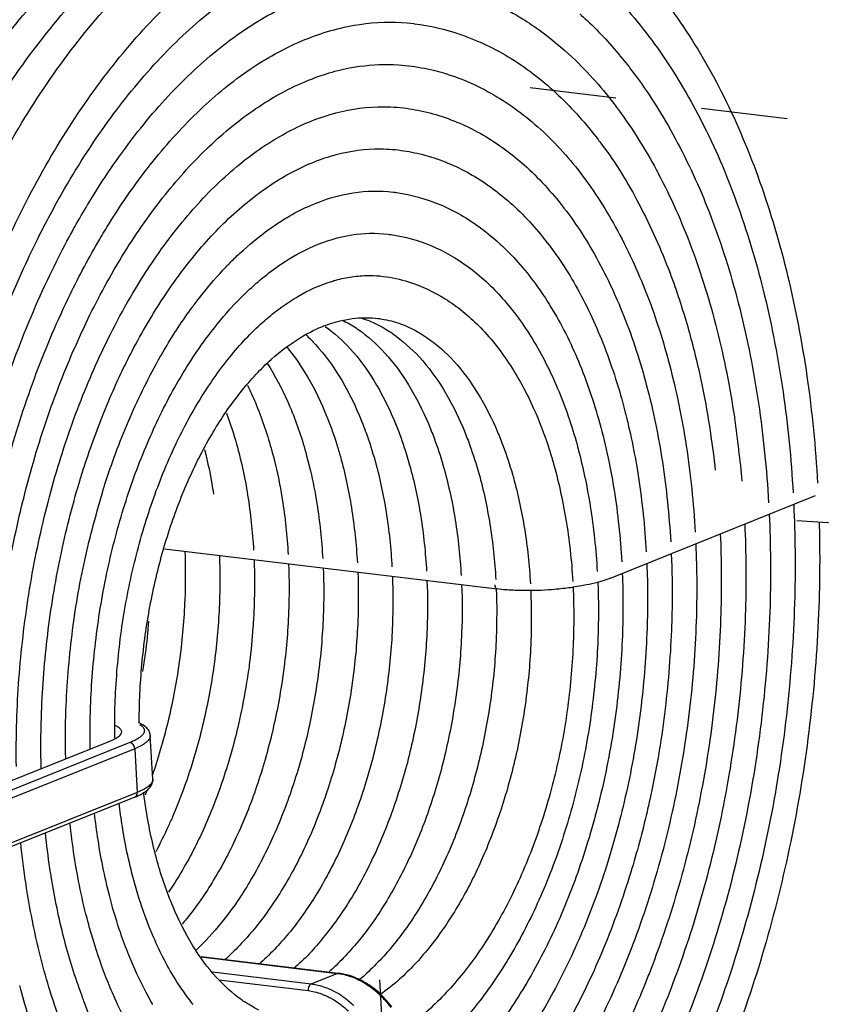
# Model space of a CAD drawing. Header units: inches. Extents: x -4 to 262, y 56 to 231.
# Tile 100 of 162: x 110.86 to 111.98, y 182.78 to 184.15. Entities that reach past the tile are written whole.
import ezdxf

# ---------------------------------------------------------------- set-up
doc = ezdxf.new("R2010")
doc.units = ezdxf.units.IN
doc.header["$LTSCALE"] = 1.2
doc.header["$MEASUREMENT"] = 0
doc.linetypes.add('DASHED', pattern=[0.2, 0.1, -0.1])
doc.layers.get('0').update_dxf_attribs({"linetype": 'CONTINUOUS'})
doc.layers.add('02___PRT_ALL_AXES', color=7, linetype='CONTINUOUS')

msp = doc.modelspace()

# ---------------------------------------------------------------- linework, layer by layer
at = {"color": 7, "linetype": 'Continuous'}
for p, q in [((111.3958, 184.1434), (111.4034, 184.1428)), ((111.4034, 184.1428), (111.4127, 184.1419)), ((111.4127, 184.1419), (111.4134, 184.1418)), ((111.4127, 184.1419), (111.4134, 184.1418)), ((111.3233, 184.0802), (111.3373, 184.0825)), ((111.3916, 184.0845), (111.4056, 184.0832)), ((111.4055, 184.0832), (111.4058, 184.0832)), ((111.2208, 183.8019), (111.2265, 183.806)), ((111.2265, 183.806), (111.2288, 183.8075)), ((111.2175, 183.7995), (111.2208, 183.8019)), ((111.3701, 183.7901), (111.3704, 183.79)), ((111.0655, 183.7618), (111.0686, 183.7665)), ((111.0686, 183.7665), (111.0705, 183.7693)), ((111.1097, 183.7537), (111.1179, 183.7643)), ((111.1571, 183.7442), (111.1645, 183.7523)), ((111.1645, 183.7523), (111.1685, 183.7565)), ((111.1685, 183.7565), (111.1705, 183.7585)), ((111.2205, 183.741), (111.223, 183.7429)), ((111.223, 183.7429), (111.2293, 183.7476)), ((111.6833, 183.5369), (111.6847, 183.5303)), ((111.6863, 183.37), (111.9719, 183.4848)), ((112.0471, 183.4433), (111.9457, 183.4497)), ((111.0658, 183.411), (111.529, 183.3549)), ((111.6776, 183.3669), (111.6682, 183.3641)), ((111.6863, 183.37), (111.6776, 183.3669)), ((111.5378, 183.3539), (111.529, 183.3549)), ((111.586, 183.3529), (111.5751, 183.3526)), ((111.6435, 183.3587), (111.634, 183.3572)), ((110.9921, 183.1441), (110.998, 183.1469)), ((111.0497, 183.09), (111.0463, 183.151)), ((110.7693, 183.0546), (110.9921, 183.1441)), ((111.0178, 183.141), (110.7884, 183.0488)), ((111.0322, 183.136), (111.0246, 183.1326)), ((111.0246, 183.1326), (110.7905, 183.0385)), ((111.0246, 183.1326), (111.0281, 183.0717)), ((111.0281, 183.0717), (110.794, 182.9776)), ((111.0246, 183.0651), (110.7943, 182.9726)), ((111.1169, 182.8431), (111.3078, 182.82)), ((111.1172, 182.8427), (111.3064, 182.8198)), ((111.1327, 182.8218), (111.2701, 182.8052)), ((111.2701, 182.8052), (111.3064, 182.8198)), ((111.3078, 182.82), (111.3064, 182.8198)), ((111.3064, 182.8198), (111.3077, 182.8196)), ((111.1423, 182.8107), (111.2659, 182.7958)), ((111.2701, 182.8052), (111.2718, 182.805)), ((111.3746, 182.652), (111.3656, 182.811)), ((110.9513, 182.7881), (110.949, 182.7944)), ((110.9986, 182.7812), (110.9936, 182.7926)), ((111.0471, 182.7811), (111.0404, 182.7934)), ((111.0483, 182.779), (111.0471, 182.7811)), ((111.0498, 182.7764), (111.0483, 182.779)), ((111.1061, 182.7765), (111.1038, 182.7793))]:
    msp.add_line(p, q, dxfattribs=at)
at = {"color": 4, "linetype": 'DASHED'}
msp.add_line((112.6471, 183.9226), (111.5575, 184.0547), dxfattribs=at)
at = {"color": 7, "linetype": 'Continuous'}
for points, start_tangent, end_tangent in [([(110.8919, 183.8468), (110.9274, 183.9127), (110.9912, 184.0107), (111.0606, 184.0943), (111.1343, 184.1622), (111.2112, 184.2132), (111.2899, 184.2464), (111.3565, 184.2598)], (0.448132, 0.893967), (0.994983, 0.100045)), ([(111.6103, 184.2499), (111.62, 184.2431), (111.6932, 184.1792), (111.7592, 184.0972), (111.8141, 184.0039)], (0.827392, -0.561624), (0.451167, -0.892439)), ([(110.9333, 183.8446), (110.9682, 183.9047), (111.033, 183.9966), (111.103, 184.0731), (111.1769, 184.1329), (111.2537, 184.1749), (111.3314, 184.1981), (111.4018, 184.2021)], (0.474914, 0.880032), (0.998234, -0.05941)), ([(111.4205, 184.2004), (111.4888, 184.1846), (111.5641, 184.1486), (111.589, 184.1318)], (0.992389, -0.123139), (0.808279, -0.5888)), ([(111.6438, 184.1557), (111.654, 184.1463), (111.7029, 184.0933)], (0.743723, -0.668488), (0.631241, -0.775587)), ([(110.9759, 183.8418), (110.9894, 183.8641), (111.0501, 183.9503), (111.1157, 184.0221), (111.185, 184.0783), (111.2569, 184.1178), (111.3298, 184.1396), (111.3958, 184.1434)], (0.506528, 0.862224), (0.998248, -0.059165)), ([(111.4134, 184.1418), (111.4776, 184.1269), (111.5484, 184.0932), (111.6142, 184.042), (111.6692, 183.9805)], (0.992391, -0.123126), (0.606196, -0.795316)), ([(111.589, 184.1318), (111.6335, 184.0948)], (0.808279, -0.5888), (0.727066, -0.686567)), ([(111.6335, 184.0948), (111.6945, 184.0261)], (0.727066, -0.686567), (0.601368, -0.798972)), ([(111.7029, 184.0933), (111.7213, 184.0696), (111.7799, 183.9757), (111.7829, 183.97)], (0.631241, -0.775587), (0.460638, -0.887588)), ([(110.9826, 183.7755), (111.0105, 183.8234), (111.0672, 183.904), (111.1285, 183.9712), (111.1931, 184.0236), (111.2602, 184.0606), (111.3233, 184.0802)], (0.47894, 0.877847), (0.981968, 0.189046)), ([(111.3373, 184.0825), (111.3916, 184.0845)], (0.990306, 0.138904), (0.997818, -0.066022)), ([(111.4058, 184.0832), (111.4404, 184.0769), (111.4541, 184.0732)], (0.992623, -0.121242), (0.958961, -0.283537)), ([(111.4541, 184.0732), (111.472, 184.0673)], (0.958961, -0.283537), (0.939789, -0.341756)), ([(111.472, 184.0673), (111.511, 184.05), (111.5773, 184.0052), (111.6377, 183.9428), (111.6905, 183.8643), (111.7344, 183.7718), (111.738, 183.7627)], (0.939789, -0.341756), (0.356808, -0.934178)), ([(111.0255, 183.7727), (111.0487, 183.8091), (111.1056, 183.8831), (111.1666, 183.9429), (111.2306, 183.9873), (111.2965, 184.0154), (111.3626, 184.0262), (111.3984, 184.0246)], (0.515849, 0.85668), (0.99277, -0.120032)), ([(111.3984, 184.0246), (111.4309, 184.0187), (111.4968, 183.9937), (111.5586, 183.9519), (111.6149, 183.8939), (111.6642, 183.8209), (111.7051, 183.7347), (111.7368, 183.6377), (111.7586, 183.532), (111.7702, 183.4203)], (0.992742, -0.120263), (0.056642, -0.998395)), ([(111.6945, 184.0261), (111.6977, 184.0218), (111.7505, 183.938)], (0.601368, -0.798972), (0.473803, -0.880631)), ([(111.8141, 184.0039), (111.8165, 183.9992), (111.8641, 183.8869), (111.9009, 183.7628), (111.9265, 183.6292), (111.9405, 183.4887)], (0.451167, -0.892439), (0.056642, -0.998395)), ([(111.6692, 183.9805), (111.6741, 183.9741), (111.7261, 183.8909), (111.7693, 183.7944), (111.7939, 183.7197)], (0.606196, -0.795316), (0.275078, -0.961422)), ([(111.7829, 183.97), (111.8286, 183.8668), (111.8662, 183.7453), (111.8923, 183.6137), (111.9064, 183.475)], (0.460638, -0.887588), (0.056642, -0.998395)), ([(111.0705, 183.7693), (111.121, 183.8349), (111.1774, 183.8902), (111.2364, 183.9313), (111.2972, 183.9574), (111.3582, 183.9675), (111.3913, 183.966)], (0.561891, 0.827212), (0.992772, -0.120017)), ([(111.3913, 183.966), (111.4215, 183.9605), (111.4826, 183.9374), (111.5399, 183.8987), (111.5921, 183.845), (111.6379, 183.7774), (111.6758, 183.6976), (111.7052, 183.6078), (111.7234, 183.5224)], (0.992741, -0.120268), (0.164179, -0.986431)), ([(111.7505, 183.938), (111.753, 183.9333), (111.7989, 183.8306), (111.8345, 183.7161), (111.8588, 183.5944)], (0.473803, -0.880631), (0.148712, -0.988881)), ([(111.1703, 183.8217), (111.2122, 183.8562), (111.27, 183.8892), (111.3286, 183.9064), (111.3841, 183.9074)], (0.729665, 0.683804), (0.992815, -0.119662)), ([(111.3841, 183.9074), (111.389, 183.9067), (111.449, 183.8901), (111.5058, 183.8576), (111.5578, 183.8097), (111.6037, 183.7473), (111.6418, 183.6721), (111.6712, 183.5865), (111.6833, 183.5369)], (0.992797, -0.119806), (0.206337, -0.978481)), ([(110.7238, 183.1501), (110.7323, 183.2772), (110.7518, 183.4159), (110.7818, 183.5512), (110.8216, 183.6808), (110.8705, 183.8021), (110.8919, 183.8468)], (0.030522, 0.999534), (0.448132, 0.893967)), ([(111.2288, 183.8075), (111.2732, 183.832), (111.3265, 183.8478), (111.377, 183.8488)], (0.829931, 0.557866), (0.992815, -0.119658)), ([(111.377, 183.8488), (111.3815, 183.8482), (111.4364, 183.833), (111.4884, 183.8034), (111.536, 183.7597), (111.578, 183.7026), (111.6129, 183.634), (111.6399, 183.5558), (111.6429, 183.5444)], (0.992796, -0.119814), (0.251183, -0.96794)), ([(110.758, 183.0565), (110.7578, 183.1495), (110.7672, 183.2869), (110.7876, 183.4233), (110.8187, 183.5559), (110.8599, 183.6821), (110.91, 183.7991), (110.9333, 183.8446)], (-0.029838, 0.999555), (0.474914, 0.880032)), ([(110.792, 183.155), (110.8008, 183.2839), (110.82, 183.412), (110.8492, 183.5366), (110.8877, 183.6551), (110.9348, 183.7649), (110.9759, 183.8418)], (0.02707, 0.999634), (0.506528, 0.862224)), ([(111.1516, 183.8032), (111.1568, 183.8086), (111.1703, 183.8217)], (0.691158, 0.722704), (0.729665, 0.683804)), ([(111.1179, 183.7643), (111.1516, 183.8032)], (0.620209, 0.784437), (0.691158, 0.722704)), ([(111.1705, 183.7585), (111.2175, 183.7995)], (0.700709, 0.713447), (0.805757, 0.592246)), ([(111.3239, 183.7891), (111.347, 183.7912)], (0.987204, 0.159463), (0.999745, 0.022591)), ([(111.347, 183.7912), (111.3522, 183.7913), (111.3701, 183.7901)], (0.999745, 0.022591), (0.992552, -0.121819)), ([(111.2293, 183.7476), (111.2515, 183.7621), (111.2984, 183.7831)], (0.811003, 0.585042), (0.955067, 0.29639)), ([(111.2984, 183.7831), (111.3017, 183.7841), (111.3239, 183.7891)], (0.955067, 0.29639), (0.987204, 0.159463)), ([(110.8538, 183.4082), (110.8796, 183.5172), (110.9156, 183.628), (110.9596, 183.7307), (110.9826, 183.7755)], (0.192935, 0.981212), (0.47894, 0.877847)), ([(110.9729, 183.6721), (110.9972, 183.7222), (111.0255, 183.7727)], (0.413457, 0.910524), (0.515849, 0.85668)), ([(110.991, 183.6228), (111.021, 183.6861), (111.0655, 183.7618)], (0.396184, 0.918171), (0.552038, 0.833819)), ([(111.0669, 183.6898), (111.1048, 183.7472), (111.1097, 183.7537)], (0.510336, 0.859975), (0.602773, 0.797912)), ([(111.738, 183.7627), (111.7684, 183.6676), (111.7918, 183.554), (111.8043, 183.434)], (0.356808, -0.934178), (0.056642, -0.998395)), ([(111.0998, 183.6682), (111.1232, 183.7025), (111.1571, 183.7442)], (0.536206, 0.844087), (0.670116, 0.742256)), ([(111.1352, 183.6489), (111.1569, 183.6777), (111.2029, 183.7264), (111.2205, 183.741)], (0.573644, 0.819104), (0.789727, 0.613459)), ([(111.7939, 183.7197), (111.8027, 183.6869), (111.8247, 183.5776)], (0.275078, -0.961422), (0.152734, -0.988267)), ([(110.9827, 183.4992), (111.0158, 183.5884), (111.0574, 183.6732), (111.0669, 183.6898)], (0.30402, 0.952666), (0.510336, 0.859975)), ([(110.86, 183.108), (110.8605, 183.1711), (110.8692, 183.2887), (110.8877, 183.4052), (110.9157, 183.5179), (110.9526, 183.6245), (110.9729, 183.6721)], (-0.016029, 0.999872), (0.413457, 0.910524)), ([(110.9627, 183.1327), (110.9632, 183.1907), (110.9708, 183.2865), (110.9868, 183.3812), (111.0108, 183.4724), (111.0422, 183.5577), (111.08, 183.635), (111.0998, 183.6682)], (-0.020596, 0.999788), (0.536206, 0.844087)), ([(110.9968, 183.1769), (110.9975, 183.1999), (111.0053, 183.291), (111.0216, 183.3808), (111.0458, 183.4666), (111.077, 183.5462), (111.1145, 183.6172), (111.1352, 183.6489)], (0.015515, 0.99988), (0.573644, 0.819104)), ([(110.9515, 183.5161), (110.9798, 183.5956), (110.991, 183.6228)], (0.299329, 0.95415), (0.396184, 0.918171)), ([(111.8588, 183.5944), (111.8591, 183.5921), (111.8693, 183.5051)], (0.148712, -0.988881), (0.085799, -0.996312)), ([(111.8247, 183.5776), (111.8258, 183.5704), (111.8323, 183.5201)], (0.152734, -0.988267), (0.108892, -0.994054)), ([(111.6429, 183.5444), (111.6583, 183.4701), (111.668, 183.3792)], (0.251183, -0.96794), (0.056642, -0.998395)), ([(111.6847, 183.5303), (111.6915, 183.4925), (111.7021, 183.3929)], (0.198774, -0.980045), (0.056642, -0.998395)), ([(111.7234, 183.5224), (111.7254, 183.5099), (111.7361, 183.4066)], (0.164179, -0.986431), (0.056642, -0.998395)), ([(110.8945, 183.1053), (110.8947, 183.1761), (110.9027, 183.2849), (110.9198, 183.3927), (110.9457, 183.4971), (110.9515, 183.5161)], (-0.026308, 0.999654), (0.299329, 0.95415)), ([(110.9286, 183.119), (110.929, 183.1862), (110.9374, 183.2912), (110.955, 183.3949), (110.9814, 183.4949), (110.9827, 183.4992)], (-0.023686, 0.999719), (0.30402, 0.952666)), ([(111.9414, 183.4723), (111.9427, 183.3438), (111.9332, 183.1971), (111.9121, 183.0513), (111.8797, 182.909), (111.8368, 182.7728), (111.7839, 182.6451), (111.7221, 182.5285), (111.6523, 182.425), (111.6372, 182.4057)], (0.047107, -0.99889), (-0.625963, -0.779853)), ([(111.9073, 183.4586), (111.9084, 183.3318), (111.8981, 183.1868), (111.876, 183.0429), (111.8423, 182.903), (111.7977, 182.77), (111.7431, 182.6463), (111.6796, 182.5347), (111.6081, 182.4373), (111.5984, 182.426)], (0.046548, -0.998916), (-0.655084, -0.755556)), ([(111.8732, 183.4449), (111.8742, 183.3263), (111.8645, 183.1897), (111.8436, 183.0542), (111.8119, 182.9224), (111.7699, 182.7971), (111.7689, 182.7945)], (0.045925, -0.998945), (-0.362304, -0.93206)), ([(111.8392, 183.4312), (111.84, 183.3209), (111.8309, 183.1927), (111.8113, 183.0655), (111.7815, 182.9418), (111.742, 182.8241), (111.7342, 182.8044)], (0.04522, -0.998977), (-0.375875, -0.92667)), ([(111.8051, 183.4175), (111.8057, 183.3098), (111.796, 183.1843), (111.7756, 183.06), (111.7447, 182.9397), (111.7041, 182.8261), (111.6545, 182.7215), (111.5982, 182.6302)], (0.044409, -0.999013), (-0.574738, -0.818337)), ([(111.771, 183.4038), (111.7722, 183.3339)], (0.043482, -0.999054), (-0.011068, -0.999939)), ([(111.737, 183.3902), (111.7373, 183.2998), (111.729, 183.1918), (111.7114, 183.0849), (111.6847, 182.9814), (111.6497, 182.8837), (111.6069, 182.7938), (111.5573, 182.7137), (111.5017, 182.6454), (111.4415, 182.5906), (111.4183, 182.574)], (0.042403, -0.999101), (-0.832412, -0.554158)), ([(111.7029, 183.3764), (111.703, 183.2898), (111.6943, 183.1856), (111.6761, 183.0828), (111.6489, 182.9839), (111.6133, 182.8911), (111.5701, 182.8068), (111.52, 182.733), (111.4645, 182.6719), (111.4147, 182.6316)], (0.041123, -0.999154), (-0.824122, -0.566412)), ([(111.6688, 183.3642), (111.6689, 183.2852), (111.6609, 183.1903), (111.6443, 183.0966), (111.6195, 183.0064), (111.5869, 182.9218), (111.5474, 182.845), (111.5016, 182.7777), (111.4508, 182.722), (111.4136, 182.6912)], (0.041084, -0.999156), (-0.808976, -0.587841)), ([(111.5254, 183.3608), (111.5259, 183.3581), (111.5269, 183.3561)], (0.056642, -0.998395), (0.631757, -0.775167)), ([(111.5269, 183.3561), (111.527, 183.356), (111.5286, 183.3549), (111.529, 183.3549)], (0.631757, -0.775167), (0.994084, -0.108616)), ([(111.5751, 183.3526), (111.569, 183.3526), (111.5483, 183.3532), (111.5378, 183.3539)], (-0.999938, -0.011138), (-0.996062, 0.088664)), ([(111.6092, 183.3543), (111.5906, 183.353), (111.586, 183.3529)], (-0.996208, -0.087009), (-0.999364, -0.03567)), ([(111.634, 183.3572), (111.6334, 183.3571), (111.6123, 183.3546), (111.6092, 183.3543)], (-0.989274, -0.14607), (-0.996208, -0.087009)), ([(111.6682, 183.3641), (111.6532, 183.3605), (111.6435, 183.3587)], (-0.965457, -0.260563), (-0.985087, -0.172057)), ([(111.7722, 183.3339), (111.7715, 183.3048), (111.7625, 183.188), (111.7435, 183.0724), (111.7373, 183.0447)], (-0.011068, -0.999939), (-0.22664, -0.973979)), ([(110.9969, 183.147), (110.9968, 183.1769)], (-0.016219, 0.999868), (0.015515, 0.99988)), ([(111.0065, 183.1564), (111.0064, 183.1572), (111.0034, 183.1613), (110.9978, 183.1645)], (-0.010219, 0.999948), (-0.924563, 0.38103)), ([(111.0463, 183.151), (111.0445, 183.1572), (111.0401, 183.1627), (111.0331, 183.1674), (111.0319, 183.168)], (-0.056642, 0.998395), (-0.898463, 0.439048)), ([(111.0319, 183.1663), (111.0364, 183.1623), (111.038, 183.1579), (111.0368, 183.1537), (111.0336, 183.1499), (111.0321, 183.1487)], (0.838961, -0.544191), (-0.788717, -0.614757)), ([(110.998, 183.1469), (111.0006, 183.1484), (111.0054, 183.1528), (111.0065, 183.1564)], (0.879835, 0.47528), (-0.010219, 0.999948)), ([(111.0321, 183.1487), (111.0289, 183.1465), (111.0235, 183.1435), (111.0178, 183.141)], (-0.788717, -0.614757), (-0.927876, -0.37289)), ([(111.0463, 183.151), (111.0463, 183.1507), (111.045, 183.1463), (111.0415, 183.1422), (111.0366, 183.1385), (111.0322, 183.136)], (0.063059, -0.99801), (-0.890571, -0.454844)), ([(111.0246, 183.1326), (111.024, 183.1356), (111.0224, 183.1382), (111.0203, 183.1401), (111.0178, 183.141)], (-0.056642, 0.998395), (-0.992731, 0.120353)), ([(111.0246, 183.0651), (111.0344, 183.0697), (111.0414, 183.0743), (111.0461, 183.0792), (111.049, 183.0845), (111.0497, 183.09)], (0.927876, 0.37289), (-0.056642, 0.998395)), ([(111.0497, 183.09), (111.0497, 183.0897), (111.0484, 183.0852), (111.0449, 183.0811), (111.04, 183.0775), (111.0342, 183.0744), (111.0281, 183.0717)], (0.064869, -0.997894), (-0.927876, -0.37289)), ([(111.0246, 183.0651), (111.0265, 183.0665), (111.0277, 183.0688), (111.0281, 183.0717)], (0.927649, 0.373454), (-0.056642, 0.998395)), ([(111.0414, 182.8932), (111.0247, 182.9445), (111.0074, 183.0241), (111.0029, 183.0567)], (-0.353754, 0.935339), (-0.118267, 0.992982)), ([(111.0051, 182.8756), (110.9912, 182.9214), (110.9736, 183.0058), (110.9686, 183.0429)], (-0.323738, 0.946147), (-0.112243, 0.993681)), ([(111.7373, 183.0447), (111.7147, 182.9606), (111.6769, 182.8549), (111.6307, 182.7577), (111.5771, 182.6711), (111.5172, 182.5972), (111.4523, 182.5379), (111.4217, 182.5163)], (-0.22664, -0.973979), (-0.839869, -0.542789)), ([(110.9667, 182.8668), (110.9598, 182.8908), (110.9405, 182.9833), (110.9345, 183.0293)], (-0.288598, 0.95745), (-0.107261, 0.994231)), ([(110.9088, 182.9518), (110.9066, 182.9659), (110.9003, 183.0155)], (-0.162387, 0.986727), (-0.103133, 0.994668)), ([(110.8808, 182.9004), (110.8734, 182.9438), (110.8661, 183.0018)], (-0.188388, 0.982095), (-0.099601, 0.995027)), ([(110.949, 182.7944), (110.926, 182.8693), (110.9088, 182.9518)], (-0.338982, 0.940793), (-0.162387, 0.986727)), ([(110.9069, 182.7951), (110.8944, 182.8394), (110.8808, 182.9004)], (-0.296055, 0.955171), (-0.188388, 0.982095)), ([(111.1038, 182.7793), (111.0807, 182.8123), (111.0494, 182.8733), (111.0414, 182.8932)], (-0.619934, 0.784654), (-0.353754, 0.935339)), ([(111.0404, 182.7934), (111.0164, 182.8452), (111.0051, 182.8756)], (-0.468908, 0.883247), (-0.323738, 0.946147)), ([(110.9936, 182.7926), (110.9875, 182.8071), (110.9667, 182.8668)], (-0.395798, 0.918338), (-0.288598, 0.95745)), ([(111.3077, 182.8196), (111.3158, 182.8181), (111.3193, 182.8172)], (0.990705, -0.136027), (0.963378, -0.268149)), ([(111.3196, 182.8177), (111.3078, 182.82)], (-0.967263, 0.253776), (-0.992731, 0.120353)), ([(111.3365, 182.8115), (111.3246, 182.8163), (111.3196, 182.8177)], (-0.904419, 0.426646), (-0.967263, 0.253776)), ([(111.2701, 182.8052), (111.2683, 182.8039), (111.267, 182.8017), (111.2668, 182.8013)], (-0.927876, -0.37289), (-0.361023, -0.932557)), ([(111.2718, 182.805), (111.2794, 182.8035), (111.29, 182.8003), (111.2982, 182.7969)], (0.990008, -0.141014), (0.904826, -0.425781)), ([(111.3193, 182.8172), (111.3265, 182.8149), (111.3358, 182.8109)], (0.963378, -0.268149), (0.898821, -0.438315)), ([(111.3358, 182.8109), (111.3382, 182.8097), (111.3507, 182.8021), (111.3547, 182.7992)], (0.898821, -0.438315), (0.794013, -0.6079)), ([(111.3556, 182.8), (111.3412, 182.8092), (111.3365, 182.8115)], (-0.800976, 0.598697), (-0.904419, 0.426646)), ([(111.7342, 182.8044), (111.6936, 182.7148), (111.6722, 182.6744)], (-0.375875, -0.92667), (-0.486027, -0.873944)), ([(111.1357, 182.4197), (111.0832, 182.4472), (111.0256, 182.4946), (110.9737, 182.5566), (110.9283, 182.6323), (110.8903, 182.7204), (110.8646, 182.8027)], (-0.928119, 0.372283), (-0.254986, 0.966945)), ([(111.2089, 182.4613), (111.1797, 182.4667), (111.1178, 182.4913), (111.0602, 182.5327), (111.0083, 182.5894), (110.9628, 182.6604), (110.9245, 182.7442), (110.9069, 182.7951)], (-0.99277, 0.120032), (-0.296055, 0.955171)), ([(111.2668, 182.8013), (111.2661, 182.7988), (111.2659, 182.7958)], (-0.361023, -0.932557), (0.056642, -0.998395)), ([(111.2659, 182.7958), (111.2747, 182.7942), (111.2846, 182.7912), (111.29, 182.789)], (0.992731, -0.120353), (0.915485, -0.402352)), ([(111.2982, 182.7969), (111.3017, 182.7952), (111.309, 182.7911)], (0.904826, -0.425781), (0.850165, -0.526516)), ([(111.309, 182.7911), (111.3142, 182.7876), (111.3272, 182.7771), (111.3296, 182.7749)], (0.850165, -0.526516), (0.716946, -0.697129)), ([(111.3547, 182.7992), (111.3638, 182.7915), (111.3646, 182.7907)], (0.794013, -0.6079), (0.726282, -0.687397)), ([(111.3657, 182.7916), (111.3569, 182.799), (111.3556, 182.8)], (-0.732726, 0.680523), (-0.800976, 0.598697)), ([(111.3646, 182.7907), (111.3766, 182.7778), (111.3809, 182.7721)], (0.726282, -0.687397), (0.589874, -0.807495)), ([(111.3821, 182.7732), (111.3713, 182.7861), (111.3657, 182.7916)], (-0.596386, 0.802697), (-0.732726, 0.680523)), ([(111.7689, 182.7945), (111.7184, 182.6806), (111.6584, 182.5754), (111.5909, 182.4836), (111.5693, 182.4589)], (-0.362304, -0.93206), (-0.673509, -0.739179)), ([(111.216, 182.5199), (111.1891, 182.5249), (111.132, 182.5476), (111.0789, 182.5859), (111.0311, 182.6383), (110.9891, 182.7039), (110.9538, 182.7813), (110.9513, 182.7881)], (-0.992772, 0.120017), (-0.34734, 0.937739)), ([(111.0208, 182.7376), (110.9986, 182.7812)], (-0.493795, 0.869578), (-0.414575, 0.910015)), ([(111.29, 182.789), (111.2955, 182.7864), (111.2991, 182.7845)], (0.915485, -0.402352), (0.868693, -0.495351)), ([(111.2991, 182.7845), (111.3072, 182.7793), (111.3193, 182.7695), (111.3217, 182.7673)], (0.868693, -0.495351), (0.715524, -0.698588))]:
    msp.add_spline(points, degree=3, dxfattribs=dict(at, start_tangent=start_tangent, end_tangent=end_tangent))
at = {"layer": '02___PRT_ALL_AXES', "color": 7, "linetype": 'Continuous'}
for p, q in [((111.37, 183.7901), (111.3704, 183.7901)), ((111.3127, 183.7287), (111.3229, 183.7307)), ((111.363, 183.7315), (111.3651, 183.7312)), ((111.3929, 183.571), (111.3947, 183.5662)), ((111.441, 183.5652), (111.4428, 183.5604)), ((111.4892, 183.5594), (111.4909, 183.5545)), ((111.2626, 183.545), (111.2638, 183.5404)), ((111.5373, 183.5535), (111.5391, 183.5487)), ((111.2638, 183.5404), (111.2691, 183.5195)), ((111.133, 183.495), (111.1336, 183.4914)), ((111.1336, 183.4914), (111.1343, 183.487)), ((111.041, 183.0732), (111.0391, 183.0681))]:
    msp.add_line(p, q, dxfattribs=at)
for points, start_tangent, end_tangent in [([(111.4409, 184.3764), (111.4664, 184.3725), (111.5539, 184.3453), (111.637, 184.2977), (111.714, 184.2303), (111.7836, 184.1439), (111.844, 184.0406), (111.894, 183.9222), (111.9328, 183.7914), (111.9598, 183.6505), (111.9746, 183.5024)], (0.992803, -0.119762), (0.056642, -0.998395)), ([(110.4465, 183.301), (110.4479, 183.3143), (110.4701, 183.4681), (110.5042, 183.6183), (110.5495, 183.7619), (110.6052, 183.8965), (110.6703, 184.0195), (110.7439, 184.1286), (110.8244, 184.2217), (110.9105, 184.2969), (110.9334, 184.3132)], (0.097495, 0.995236), (0.827227, 0.561868)), ([(110.8287, 183.7976), (110.8449, 183.8345), (110.9051, 183.9515), (110.9727, 184.0552), (111.0461, 184.1436), (111.1242, 184.2153), (111.2056, 184.2693), (111.289, 184.3043), (111.3581, 184.3183)], (0.390861, 0.92045), (0.994634, 0.103458)), ([(110.8227, 184.0934), (110.8401, 184.117), (110.9207, 184.21), (111.0068, 184.2852), (111.0297, 184.3015)], (0.584328, 0.811517), (0.827227, 0.561868)), ([(110.7918, 183.8604), (110.7977, 183.8732), (110.8629, 183.9961), (110.9364, 184.1053), (111.017, 184.1984), (111.103, 184.2735), (111.1259, 184.2898)], (0.416299, 0.909228), (0.827227, 0.561868)), ([(110.8018, 183.9799), (110.8147, 184.002), (110.8883, 184.1111), (110.9688, 184.2042), (111.0549, 184.2793), (111.0778, 184.2956)], (0.495896, 0.868382), (0.827227, 0.561868)), ([(111.3704, 183.7901), (111.4057, 183.7824), (111.4564, 183.7589), (111.5032, 183.7212), (111.5448, 183.6698), (111.5795, 183.6063), (111.6001, 183.5529)], (0.992424, -0.122861), (0.311947, -0.950099)), ([(111.2888, 183.7215), (111.3022, 183.726), (111.3127, 183.7287)], (0.933721, 0.358002), (0.975571, 0.219684)), ([(111.3136, 183.729), (111.3325, 183.7182)], (0.897628, -0.440754), (0.834506, -0.550999)), ([(111.3229, 183.7307), (111.3403, 183.7324)], (0.987883, 0.155201), (0.999249, 0.038744)), ([(111.3403, 183.7324), (111.347, 183.7325), (111.363, 183.7315)], (0.999249, 0.038744), (0.992545, -0.121877)), ([(111.3404, 183.7317), (111.3425, 183.7311), (111.3593, 183.7244)], (0.95398, -0.299871), (0.904967, -0.425482)), ([(111.3593, 183.7244), (111.3807, 183.7123)], (0.904967, -0.425482), (0.834506, -0.550999)), ([(111.3651, 183.7312), (111.3907, 183.7252), (111.4288, 183.7065)], (0.990611, -0.136708), (0.834506, -0.550999)), ([(111.0309, 183.1679), (111.0316, 183.204), (111.0386, 183.2854), (111.0531, 183.3656), (111.0746, 183.4424), (111.1025, 183.5134), (111.1359, 183.5769), (111.1736, 183.6309), (111.2145, 183.6744), (111.2576, 183.7063), (111.2888, 183.7215)], (-0.003021, 0.999995), (0.933721, 0.358002)), ([(111.2625, 183.709), (111.2763, 183.695), (111.3091, 183.651), (111.3368, 183.5968), (111.3465, 183.5721)], (0.731172, -0.682193), (0.339201, -0.940714)), ([(111.2894, 183.7205), (111.3245, 183.6892), (111.3572, 183.6452), (111.385, 183.5909), (111.3929, 183.571)], (0.815883, -0.578218), (0.348761, -0.937212)), ([(111.3325, 183.7182), (111.3353, 183.7163), (111.3726, 183.6833), (111.4054, 183.6393), (111.4331, 183.5851), (111.441, 183.5652)], (0.834506, -0.550999), (0.348761, -0.937212)), ([(111.3807, 183.7123), (111.3834, 183.7104), (111.4207, 183.6775), (111.4535, 183.6335), (111.4813, 183.5793), (111.4892, 183.5594)], (0.834506, -0.550999), (0.348761, -0.937212)), ([(111.4288, 183.7065), (111.4316, 183.7046), (111.4689, 183.6717), (111.5016, 183.6277), (111.5294, 183.5734), (111.5373, 183.5535)], (0.834506, -0.550999), (0.348761, -0.937212)), ([(111.2368, 183.6909), (111.261, 183.6569), (111.2887, 183.6026), (111.3057, 183.556)], (0.634983, -0.772526), (0.297914, -0.954593)), ([(111.2092, 183.6685), (111.2128, 183.6627), (111.2406, 183.6084), (111.2626, 183.545)], (0.541732, -0.840552), (0.268359, -0.963319)), ([(111.1813, 183.6385), (111.1924, 183.6143), (111.2144, 183.5508), (111.2256, 183.5037)], (0.4456, -0.895232), (0.193153, -0.981169)), ([(111.1524, 183.5996), (111.1663, 183.5566), (111.1817, 183.4856), (111.1899, 183.4089)], (0.347588, -0.937647), (0.056642, -0.998395)), ([(111.3465, 183.5721), (111.3589, 183.5333), (111.3743, 183.4623), (111.3825, 183.3855)], (0.339201, -0.940714), (0.056642, -0.998395)), ([(111.3947, 183.5662), (111.407, 183.5274), (111.4224, 183.4564), (111.4306, 183.3797)], (0.339201, -0.940714), (0.056642, -0.998395)), ([(111.4428, 183.5604), (111.4551, 183.5216), (111.4705, 183.4506), (111.4787, 183.3738)], (0.339201, -0.940714), (0.056642, -0.998395)), ([(111.1218, 183.549), (111.133, 183.495)], (0.245895, -0.969297), (0.16334, -0.98657)), ([(111.3057, 183.556), (111.3107, 183.5391), (111.3261, 183.4681), (111.3343, 183.3914)], (0.297914, -0.954593), (0.056642, -0.998395)), ([(111.4909, 183.5545), (111.5033, 183.5158), (111.5187, 183.4448), (111.5269, 183.368)], (0.339201, -0.940714), (0.056642, -0.998395)), ([(111.5391, 183.5487), (111.5514, 183.5099), (111.5668, 183.4389), (111.575, 183.3622)], (0.339201, -0.940714), (0.056642, -0.998395)), ([(111.6001, 183.5529), (111.6062, 183.5329), (111.6245, 183.4518), (111.634, 183.3655)], (0.311947, -0.950099), (0.056642, -0.998395)), ([(111.2691, 183.5195), (111.278, 183.4739), (111.2862, 183.3972)], (0.226574, -0.973994), (0.056642, -0.998395)), ([(111.2256, 183.5037), (111.2298, 183.4798), (111.2381, 183.403)], (0.193153, -0.981169), (0.056642, -0.998395)), ([(111.9768, 183.4479), (111.9769, 183.3496), (111.9668, 183.1949), (111.9446, 183.0411), (111.9105, 182.891), (111.8653, 182.7473), (111.8095, 182.6127), (111.7444, 182.4897), (111.6709, 182.3806), (111.5903, 182.2875), (111.5042, 182.2124), (111.5007, 182.2098)], (0.026853, -0.999639), (-0.806264, -0.591557)), ([(111.0943, 183.4076), (111.0943, 183.3403), (111.0873, 183.2588), (111.0728, 183.1786), (111.0513, 183.1019), (111.0496, 183.0968)], (0.040744, -0.99917), (-0.323772, -0.946135)), ([(111.1424, 183.4018), (111.1424, 183.3344), (111.1354, 183.253), (111.1209, 183.1728), (111.0994, 183.096), (111.0781, 183.0398)], (0.040744, -0.99917), (-0.393248, -0.919432)), ([(111.1906, 183.396), (111.1907, 183.3315)], (0.040744, -0.99917), (-0.035825, -0.999358)), ([(111.2387, 183.3901), (111.2387, 183.3228), (111.2317, 183.2413), (111.2172, 183.1611), (111.1957, 183.0844), (111.1678, 183.0133), (111.1344, 182.9498), (111.0967, 182.8958), (111.0905, 182.8883)], (0.040744, -0.99917), (-0.645917, -0.763407)), ([(111.2868, 183.3843), (111.2869, 183.3169), (111.2798, 183.2355), (111.2654, 183.1553), (111.2438, 183.0785), (111.2159, 183.0075), (111.1826, 182.944), (111.1449, 182.89), (111.1102, 182.8523)], (0.040744, -0.99917), (-0.727244, -0.686379)), ([(111.335, 183.3785), (111.335, 183.3111), (111.328, 183.2297), (111.3135, 183.1494), (111.292, 183.0727), (111.2641, 183.0016), (111.2307, 182.9382), (111.193, 182.8842), (111.1521, 182.8407), (111.1501, 182.8389)], (0.040744, -0.99917), (-0.750052, -0.661378)), ([(111.3831, 183.3726), (111.3831, 183.3052), (111.3761, 183.2238), (111.3616, 183.1436), (111.3401, 183.0669), (111.3122, 182.9958), (111.2788, 182.9323), (111.2411, 182.8783), (111.2002, 182.8349), (111.1982, 182.8331)], (0.040744, -0.99917), (-0.750052, -0.661378)), ([(111.4312, 183.3668), (111.4313, 183.2994), (111.4242, 183.218), (111.4098, 183.1378), (111.3882, 183.061), (111.3603, 182.99), (111.327, 182.9265), (111.2893, 182.8725), (111.2484, 182.829), (111.2464, 182.8273)], (0.040744, -0.99917), (-0.750052, -0.661378)), ([(111.4794, 183.361), (111.4794, 183.2936), (111.4724, 183.2121), (111.4579, 183.1319), (111.4364, 183.0552), (111.4085, 182.9841), (111.3751, 182.9207), (111.3374, 182.8666), (111.2965, 182.8232), (111.2945, 182.8214)], (0.040744, -0.99917), (-0.750052, -0.661378)), ([(111.5275, 183.3549), (111.5275, 183.2877), (111.5205, 183.2063), (111.506, 183.1261), (111.4845, 183.0493), (111.4566, 182.9783), (111.4232, 182.9148), (111.3856, 182.8608), (111.3446, 182.8174), (111.3369, 182.8106)], (0.040424, -0.999183), (-0.766053, -0.642778)), ([(111.5755, 183.3527), (111.5757, 183.2819), (111.5687, 183.2005), (111.5542, 183.1203), (111.5326, 183.0435), (111.5047, 182.9724), (111.4714, 182.909), (111.4337, 182.855), (111.3928, 182.8115), (111.3662, 182.7903)], (0.044965, -0.998989), (-0.81775, -0.575574)), ([(111.6344, 183.3572), (111.6345, 183.2761), (111.6263, 183.1859), (111.6094, 183.0972), (111.5843, 183.0123), (111.5517, 182.9335), (111.5122, 182.8629), (111.4667, 182.8026), (111.4166, 182.7544), (111.3998, 182.7417)], (0.047063, -0.998892), (-0.818455, -0.57457)), ([(111.1907, 183.3315), (111.1906, 183.3286), (111.1891, 183.3012)], (-0.035825, -0.999358), (-0.070567, -0.997507)), ([(111.044, 183.3101), (111.0392, 183.2647), (111.0355, 183.2398)], (-0.08043, -0.99676), (-0.160037, -0.987111)), ([(111.1891, 183.3012), (111.1843, 183.253)], (-0.070567, -0.997507), (-0.125305, -0.992118)), ([(111.1843, 183.253), (111.1836, 183.2472), (111.1791, 183.2176)], (-0.125305, -0.992118), (-0.165373, -0.986231)), ([(111.1791, 183.2176), (111.1691, 183.1669), (111.1475, 183.0902), (111.1197, 183.0191), (111.0863, 182.9557), (111.0715, 182.9327)], (-0.165373, -0.986231), (-0.561539, -0.82745)), ([(111.1734, 182.7828), (111.1384, 182.8142), (111.1056, 182.8582), (111.0779, 182.9125), (111.0559, 182.9759), (111.0405, 183.047), (111.0369, 183.0719)], (-0.815883, 0.578218), (-0.123821, 0.992305)), ([(111.0781, 183.0398), (111.0715, 183.025), (111.0538, 182.9891)], (-0.393248, -0.919432), (-0.470559, -0.882368)), ([(111.1038, 182.1842), (111.0722, 182.1968), (110.9972, 182.2417), (110.9279, 182.305), (110.8657, 182.3852), (110.8115, 182.4812), (110.7661, 182.5914), (110.7305, 182.714), (110.7099, 182.8177)], (-0.945481, 0.325678), (-0.159593, 0.987183)), ([(111.1974, 182.7685), (111.1757, 182.7813), (111.1734, 182.7828)], (-0.897628, 0.440754), (-0.815883, 0.578218))]:
    msp.add_spline(points, degree=3, dxfattribs=dict(at, start_tangent=start_tangent, end_tangent=end_tangent))

doc.saveas('drawing.dxf')
